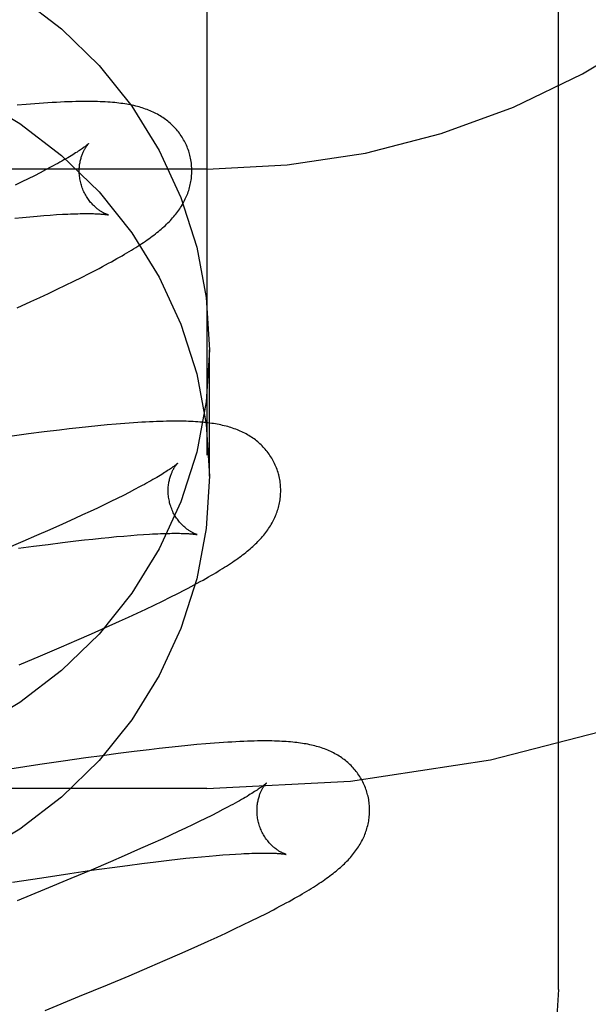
# Model space of a CAD drawing. Header units: inches. Extents: x 0 to 200, y 0 to 129.
# Tile 45 of 118: x 99.221 to 99.322, y 48.195 to 48.37. Entities that reach past the tile are written whole.
import ezdxf

# ---------------------------------------------------------------- set-up
doc = ezdxf.new("R2010")
doc.units = ezdxf.units.IN
doc.header["$LTSCALE"] = 11
doc.header["$MEASUREMENT"] = 0
doc.linetypes.add('HIDDEN', pattern=[0.2, 0.1, -0.1])
doc.layers.add('DEFAULT_2', color=8, linetype='HIDDEN')

msp = doc.modelspace()

# ---------------------------------------------------------------- linework, layer by layer
at = {"layer": 'DEFAULT_2', "color": 8, "linetype": 'HIDDEN'}
for p, q in [((99.25379, 51.59296), (99.25379, 46.09246)), ((99.31629, 48.19807), (99.31629, 48.94112)), ((99.22171, 48.35525), (99.22013, 48.35511)), ((99.22326, 48.35537), (99.22171, 48.35525)), ((99.25379, 48.34379), (98.75379, 48.34379)), ((99.22318, 48.34261), (99.2221, 48.34207)), ((99.2242, 48.34313), (99.22318, 48.34261)), ((99.22516, 48.34363), (99.2242, 48.34313)), ((99.22607, 48.34411), (99.22516, 48.34363)), ((99.22097, 48.34152), (99.21979, 48.34094)), ((99.2221, 48.34207), (99.22097, 48.34152)), ((99.22238, 48.33532), (99.22365, 48.33543)), ((99.22365, 48.33543), (99.22486, 48.33553)), ((99.22486, 48.33553), (99.22601, 48.33562)), ((99.22601, 48.33562), (99.22711, 48.33569)), ((99.21968, 48.33506), (99.22105, 48.3352)), ((99.22105, 48.3352), (99.22238, 48.33532)), ((99.23156, 48.32454), (99.23288, 48.32521)), ((99.23288, 48.32521), (99.23412, 48.32585)), ((99.22721, 48.32243), (99.2287, 48.32314)), ((99.2287, 48.32314), (99.23016, 48.32385)), ((99.23016, 48.32385), (99.23156, 48.32454)), ((99.22414, 48.32099), (99.22569, 48.32171)), ((99.22569, 48.32171), (99.22721, 48.32243)), ((99.2201, 48.31916), (99.22255, 48.32027)), ((99.22255, 48.32027), (99.22414, 48.32099)), ((99.25429, 48.28921), (99.25429, 48.3117)), ((99.22491, 48.2971), (99.22212, 48.29674)), ((99.22762, 48.29743), (99.22491, 48.2971)), ((99.22938, 48.29763), (99.22762, 48.29743)), ((99.23111, 48.29783), (99.22938, 48.29763)), ((99.23279, 48.29801), (99.23111, 48.29783)), ((99.23445, 48.29817), (99.23279, 48.29801)), ((99.23608, 48.29833), (99.23445, 48.29817)), ((99.23769, 48.29847), (99.23608, 48.29833)), ((99.23927, 48.2986), (99.23769, 48.29847)), ((99.22212, 48.29674), (99.21925, 48.29636)), ((99.24097, 48.28685), (99.24001, 48.28635)), ((99.24187, 48.28732), (99.24097, 48.28685)), ((99.23678, 48.28474), (99.2356, 48.28416)), ((99.23791, 48.28529), (99.23678, 48.28474)), ((99.23899, 48.28583), (99.23791, 48.28529)), ((99.24001, 48.28635), (99.23899, 48.28583)), ((99.23308, 48.28297), (99.23175, 48.28235)), ((99.23437, 48.28357), (99.23308, 48.28297)), ((99.2356, 48.28416), (99.23437, 48.28357)), ((99.23036, 48.28171), (99.2282, 48.28073)), ((99.23175, 48.28235), (99.23036, 48.28171)), ((99.22593, 48.27972), (99.22357, 48.27869)), ((99.2282, 48.28073), (99.22593, 48.27972)), ((99.22357, 48.27869), (99.22111, 48.27762)), ((99.22815, 48.27744), (99.23055, 48.27773)), ((99.23055, 48.27773), (99.2321, 48.27791)), ((99.2321, 48.27791), (99.23359, 48.27807)), ((99.23359, 48.27807), (99.23503, 48.27823)), ((99.23503, 48.27823), (99.23643, 48.27837)), ((99.23643, 48.27837), (99.23777, 48.2785)), ((99.23777, 48.2785), (99.23906, 48.27861)), ((99.23906, 48.27861), (99.24029, 48.27871)), ((99.24029, 48.27871), (99.24146, 48.2788)), ((99.24146, 48.2788), (99.24258, 48.27888)), ((99.22111, 48.27762), (99.21769, 48.27616)), ((99.22035, 48.27642), (99.22304, 48.27679)), ((99.22304, 48.27679), (99.22565, 48.27713)), ((99.22565, 48.27713), (99.22815, 48.27744)), ((99.24864, 48.2684), (99.24988, 48.26904)), ((99.24592, 48.26705), (99.24732, 48.26774)), ((99.24732, 48.26774), (99.24864, 48.2684)), ((99.24145, 48.26491), (99.24297, 48.26562)), ((99.24297, 48.26562), (99.24446, 48.26634)), ((99.24446, 48.26634), (99.24592, 48.26705)), ((99.2383, 48.26346), (99.23989, 48.26419)), ((99.23989, 48.26419), (99.24145, 48.26491)), ((99.2333, 48.26122), (99.23584, 48.26235)), ((99.23584, 48.26235), (99.2383, 48.26346)), ((99.23069, 48.26008), (99.2333, 48.26122)), ((99.22429, 48.25734), (99.22799, 48.25892)), ((99.22799, 48.25892), (99.23069, 48.26008)), ((99.22046, 48.25574), (99.22429, 48.25734)), ((99.24708, 48.24106), (99.24536, 48.24086)), ((99.24877, 48.24123), (99.24708, 48.24106)), ((99.25041, 48.2414), (99.24877, 48.24123)), ((99.25202, 48.24155), (99.25041, 48.2414)), ((99.25361, 48.24169), (99.25202, 48.24155)), ((99.23523, 48.23959), (99.23229, 48.23919)), ((99.23809, 48.23997), (99.23523, 48.23959)), ((99.24088, 48.24033), (99.23809, 48.23997)), ((99.24359, 48.24066), (99.24088, 48.24033)), ((99.24536, 48.24086), (99.24359, 48.24066)), ((99.22413, 48.238), (99.2188, 48.23719)), ((99.22827, 48.23861), (99.22413, 48.238)), ((99.23229, 48.23919), (99.22827, 48.23861)), ((99.25379, 48.23379), (98.75379, 48.23379)), ((99.25758, 48.23049), (99.25667, 48.23001)), ((99.25467, 48.22898), (99.25359, 48.22844)), ((99.2557, 48.2295), (99.25467, 48.22898)), ((99.25667, 48.23001), (99.2557, 48.2295)), ((99.25126, 48.22731), (99.25001, 48.22671)), ((99.25245, 48.22788), (99.25126, 48.22731)), ((99.25359, 48.22844), (99.25245, 48.22788)), ((99.24737, 48.22548), (99.24598, 48.22484)), ((99.24872, 48.22611), (99.24737, 48.22548)), ((99.25001, 48.22671), (99.24872, 48.22611)), ((99.2438, 48.22386), (99.24152, 48.22285)), ((99.24598, 48.22484), (99.2438, 48.22386)), ((99.23915, 48.2218), (99.23667, 48.22073)), ((99.24152, 48.22285), (99.23915, 48.2218)), ((99.25288, 48.22164), (99.2542, 48.22176)), ((99.2542, 48.22176), (99.25546, 48.22187)), ((99.25546, 48.22187), (99.25666, 48.22197)), ((99.25666, 48.22197), (99.25781, 48.22205)), ((99.25781, 48.22205), (99.2589, 48.22212)), ((99.23667, 48.22073), (99.23324, 48.21927)), ((99.23702, 48.21975), (99.23969, 48.22011)), ((99.23969, 48.22011), (99.24226, 48.22044)), ((99.24226, 48.22044), (99.24473, 48.22075)), ((99.24473, 48.22075), (99.2471, 48.22103)), ((99.2471, 48.22103), (99.24862, 48.2212)), ((99.24862, 48.2212), (99.25009, 48.22136)), ((99.25009, 48.22136), (99.25151, 48.22151)), ((99.25151, 48.22151), (99.25288, 48.22164)), ((99.22449, 48.21792), (99.22948, 48.21867)), ((99.22948, 48.21867), (99.23333, 48.21923)), ((99.23324, 48.21927), (99.22966, 48.21776)), ((99.23333, 48.21923), (99.23702, 48.21975)), ((99.2193, 48.21712), (99.22449, 48.21792)), ((99.22966, 48.21776), (99.22499, 48.21582)), ((99.22499, 48.21582), (99.22012, 48.21383)), ((99.26307, 48.21093), (99.26439, 48.21159)), ((99.26439, 48.21159), (99.26564, 48.21223)), ((99.25872, 48.20881), (99.26022, 48.20953)), ((99.26022, 48.20953), (99.26168, 48.21024)), ((99.26168, 48.21024), (99.26307, 48.21093)), ((99.25562, 48.20737), (99.25718, 48.20809)), ((99.25718, 48.20809), (99.25872, 48.20881)), ((99.25157, 48.20553), (99.25403, 48.20664)), ((99.25403, 48.20664), (99.25562, 48.20737)), ((99.24641, 48.20326), (99.24903, 48.2044)), ((99.24903, 48.2044), (99.25157, 48.20553)), ((99.24371, 48.20209), (99.24641, 48.20326)), ((99.24, 48.20051), (99.24371, 48.20209)), ((99.23617, 48.19891), (99.24, 48.20051)), ((99.23122, 48.19686), (99.23617, 48.19891)), ((99.22507, 48.19436), (99.23122, 48.19686))]:
    msp.add_line(p, q, dxfattribs=at)
for points in [[(99.2206, 48.37438), (99.22801, 48.3687), (99.23467, 48.3622), (99.24047, 48.35496), (99.24535, 48.34709), (99.24921, 48.33871), (99.25202, 48.32993), (99.2537, 48.32095), (99.25429, 48.3117)], [(99.21253, 48.35664), (99.2206, 48.35188), (99.22801, 48.34621), (99.23467, 48.33971), (99.24047, 48.33247), (99.24535, 48.3246), (99.24921, 48.31621), (99.25202, 48.30744), (99.2537, 48.29846), (99.25429, 48.28921)], [(99.25074, 48.34647), (99.25067, 48.3467), (99.25059, 48.34696), (99.2505, 48.34723), (99.2504, 48.34749), (99.2503, 48.34775), (99.25019, 48.34801), (99.25007, 48.34826), (99.24995, 48.34851), (99.24982, 48.34875), (99.24968, 48.349), (99.24954, 48.34924), (99.2494, 48.34947), (99.24925, 48.3497), (99.24909, 48.34993), (99.24893, 48.35015), (99.24876, 48.35037), (99.24859, 48.35058), (99.24842, 48.35079), (99.24824, 48.35099), (99.24805, 48.35119), (99.24786, 48.35139), (99.24767, 48.35158), (99.24748, 48.35176), (99.24728, 48.35194), (99.24707, 48.35211), (99.24686, 48.35228), (99.24665, 48.35245), (99.24644, 48.35261), (99.24622, 48.35277), (99.24599, 48.35293), (99.24576, 48.35308), (99.24552, 48.35322), (99.24528, 48.35337), (99.24503, 48.35351), (99.24478, 48.35364), (99.24452, 48.35377), (99.24426, 48.3539), (99.244, 48.35402), (99.24374, 48.35413), (99.24347, 48.35424), (99.2432, 48.35435), (99.24292, 48.35445), (99.24264, 48.35455), (99.24235, 48.35464), (99.24206, 48.35473), (99.24177, 48.35481), (99.24147, 48.3549), (99.24117, 48.35497), (99.24086, 48.35505), (99.24055, 48.35511), (99.24023, 48.35518), (99.23991, 48.35524), (99.23958, 48.3553), (99.23924, 48.35536), (99.2389, 48.35541), (99.23855, 48.35545), (99.23819, 48.3555), (99.23782, 48.35554), (99.23744, 48.35558), (99.23705, 48.35562), (99.23664, 48.35565), (99.23622, 48.35568), (99.23578, 48.35571), (99.23533, 48.35573), (99.23486, 48.35575), (99.23438, 48.35577), (99.23389, 48.35578), (99.23338, 48.35579), (99.23285, 48.35579), (99.2323, 48.35579), (99.23173, 48.35579), (99.23114, 48.35578), (99.23053, 48.35577), (99.22989, 48.35575), (99.22922, 48.35573), (99.22853, 48.3557), (99.22781, 48.35567), (99.22708, 48.35563), (99.22633, 48.35559), (99.22557, 48.35554), (99.2248, 48.35549), (99.22326, 48.35537)], [(99.23281, 48.34831), (99.2328, 48.3483), (99.23279, 48.34829), (99.23277, 48.34827), (99.23273, 48.34824), (99.23269, 48.34821), (99.23265, 48.34816), (99.23259, 48.34811), (99.23252, 48.34806), (99.23244, 48.34799), (99.23235, 48.34792), (99.23225, 48.34785), (99.23213, 48.34776), (99.23201, 48.34767), (99.23187, 48.34757), (99.23172, 48.34746), (99.23155, 48.34734), (99.23137, 48.34722), (99.23118, 48.34709), (99.23097, 48.34695), (99.23075, 48.34681), (99.23051, 48.34666), (99.23026, 48.3465), (99.22999, 48.34633), (99.22971, 48.34616), (99.22941, 48.34598), (99.2291, 48.3458), (99.22877, 48.34561), (99.22843, 48.34541), (99.22808, 48.34521), (99.22771, 48.345), (99.22732, 48.34479), (99.22692, 48.34457), (99.2265, 48.34434), (99.22607, 48.34411)], [(99.23147, 48.34111), (99.23141, 48.34132), (99.23135, 48.34157), (99.2313, 48.34181), (99.23126, 48.34205), (99.23123, 48.34229), (99.2312, 48.34253), (99.23118, 48.34277), (99.23116, 48.34301), (99.23115, 48.34324), (99.23115, 48.34347), (99.23115, 48.3437), (99.23116, 48.34392), (99.23118, 48.34414), (99.2312, 48.34436), (99.23122, 48.34457), (99.23125, 48.34477), (99.23129, 48.34497), (99.23133, 48.34516), (99.23137, 48.34535), (99.23141, 48.34553), (99.23146, 48.3457), (99.23151, 48.34587), (99.23156, 48.34603), (99.23161, 48.34619), (99.23167, 48.34634), (99.23172, 48.34648), (99.23178, 48.34662), (99.23184, 48.34676), (99.23189, 48.34688), (99.23195, 48.347), (99.23201, 48.34712), (99.23207, 48.34723), (99.23213, 48.34734), (99.23218, 48.34744), (99.23224, 48.34753), (99.23229, 48.34762), (99.23235, 48.34771), (99.2324, 48.34779), (99.23245, 48.34786), (99.2325, 48.34793), (99.23255, 48.34799), (99.23259, 48.34805), (99.23263, 48.3481), (99.23267, 48.34815), (99.2327, 48.34819), (99.23273, 48.34822), (99.23276, 48.34825), (99.23278, 48.34828), (99.2328, 48.34829), (99.23281, 48.34831), (99.23281, 48.34831)], [(99.24572, 48.33313), (99.24596, 48.33335), (99.24621, 48.33356), (99.24644, 48.33378), (99.24667, 48.334), (99.2469, 48.33422), (99.24712, 48.33444), (99.24733, 48.33466), (99.24754, 48.33489), (99.24774, 48.33511), (99.24794, 48.33534), (99.24813, 48.33557), (99.24832, 48.3358), (99.2485, 48.33603), (99.24867, 48.33627), (99.24884, 48.3365), (99.24901, 48.33674), (99.24916, 48.33698), (99.24932, 48.33722), (99.24946, 48.33747), (99.2496, 48.33772), (99.24974, 48.33797), (99.24987, 48.33822), (99.24999, 48.33847), (99.2501, 48.33872), (99.25021, 48.33897), (99.25032, 48.33922), (99.25041, 48.33947), (99.2505, 48.33972), (99.25059, 48.33998), (99.25067, 48.34024), (99.25074, 48.3405), (99.25081, 48.34076), (99.25087, 48.34102), (99.25093, 48.34129), (99.25098, 48.34156), (99.25102, 48.34183), (99.25106, 48.3421), (99.25109, 48.34237), (99.25111, 48.34265), (99.25113, 48.34292), (99.25114, 48.3432), (99.25114, 48.34347), (99.25114, 48.34375), (99.25113, 48.34403), (99.25111, 48.34431), (99.25109, 48.34459), (99.25106, 48.34486), (99.25102, 48.34514), (99.25098, 48.34542), (99.25092, 48.34569), (99.25086, 48.34597), (99.2508, 48.34624), (99.25074, 48.34647)], [(99.23631, 48.33565), (99.23632, 48.33565), (99.23633, 48.33564), (99.23633, 48.33564), (99.23631, 48.33565), (99.23629, 48.33566), (99.23626, 48.33566), (99.23622, 48.33568), (99.23618, 48.33569), (99.23613, 48.33571), (99.23607, 48.33573), (99.23601, 48.33575), (99.23594, 48.33578), (99.23587, 48.33581), (99.23579, 48.33584), (99.23571, 48.33588), (99.23562, 48.33592), (99.23553, 48.33597), (99.23544, 48.33601), (99.23534, 48.33607), (99.23524, 48.33612), (99.23514, 48.33618), (99.23503, 48.33625), (99.23492, 48.33632), (99.23481, 48.33639), (99.23469, 48.33647), (99.23457, 48.33656), (99.23445, 48.33665), (99.23433, 48.33674), (99.23421, 48.33684), (99.23408, 48.33695), (99.23395, 48.33706), (99.23383, 48.33718), (99.2337, 48.33731), (99.23356, 48.33744), (99.23343, 48.33758), (99.2333, 48.33772), (99.23317, 48.33787), (99.23304, 48.33803), (99.23291, 48.3382), (99.23278, 48.33837), (99.23266, 48.33855), (99.23253, 48.33874), (99.23241, 48.33893), (99.23229, 48.33913), (99.23218, 48.33934), (99.23207, 48.33955), (99.23197, 48.33976), (99.23187, 48.33998), (99.23177, 48.34021), (99.23169, 48.34044), (99.2316, 48.34067), (99.23153, 48.34091), (99.23147, 48.34111)], [(99.22711, 48.33569), (99.22815, 48.33575), (99.22865, 48.33578), (99.22913, 48.3358), (99.22959, 48.33582), (99.23004, 48.33583), (99.23047, 48.33585), (99.23089, 48.33586), (99.23129, 48.33587), (99.23168, 48.33588), (99.23205, 48.33588), (99.2324, 48.33588), (99.23274, 48.33588), (99.23306, 48.33588), (99.23336, 48.33587), (99.23365, 48.33587), (99.23391, 48.33586), (99.23416, 48.33585), (99.23439, 48.33584), (99.23461, 48.33583), (99.2348, 48.33582), (99.23499, 48.3358), (99.23516, 48.33579), (99.23531, 48.33578), (99.23546, 48.33577), (99.23559, 48.33575), (99.23571, 48.33574), (99.23582, 48.33573), (99.23591, 48.33571), (99.236, 48.3357), (99.23607, 48.33569), (99.23614, 48.33568), (99.23619, 48.33567), (99.23624, 48.33566), (99.23628, 48.33565), (99.2363, 48.33565), (99.23631, 48.33565)], [(99.23412, 48.32585), (99.2347, 48.32615), (99.23527, 48.32646), (99.23583, 48.32675), (99.23636, 48.32704), (99.23687, 48.32732), (99.23737, 48.3276), (99.23785, 48.32787), (99.23832, 48.32813), (99.23877, 48.32839), (99.2392, 48.32864), (99.23962, 48.32889), (99.24003, 48.32914), (99.24043, 48.32938), (99.24081, 48.32962), (99.24119, 48.32985), (99.24155, 48.33008), (99.2419, 48.33031), (99.24224, 48.33054), (99.24257, 48.33076), (99.2429, 48.33098), (99.24321, 48.3312), (99.24352, 48.33142), (99.24382, 48.33163), (99.24411, 48.33185), (99.24439, 48.33206), (99.24467, 48.33228), (99.24494, 48.33249), (99.24521, 48.3327), (99.24546, 48.33292), (99.24572, 48.33313)], [(99.25429, 48.3117), (99.2537, 48.30246), (99.25202, 48.29348), (99.24921, 48.2847), (99.24535, 48.27631), (99.24047, 48.26845), (99.23467, 48.2612), (99.22801, 48.25471), (99.2206, 48.24903), (99.21253, 48.24428)], [(99.26653, 48.28968), (99.26646, 48.28991), (99.26638, 48.29017), (99.26629, 48.29044), (99.26619, 48.2907), (99.26608, 48.29096), (99.26597, 48.29122), (99.26586, 48.29147), (99.26573, 48.29172), (99.26561, 48.29197), (99.26547, 48.29221), (99.26533, 48.29245), (99.26518, 48.29269), (99.26503, 48.29292), (99.26488, 48.29315), (99.26471, 48.29337), (99.26455, 48.29359), (99.26437, 48.2938), (99.2642, 48.29401), (99.26402, 48.29421), (99.26383, 48.29441), (99.26364, 48.29461), (99.26345, 48.2948), (99.26325, 48.29498), (99.26305, 48.29516), (99.26285, 48.29534), (99.26264, 48.29551), (99.26243, 48.29567), (99.26221, 48.29584), (99.26199, 48.29599), (99.26176, 48.29615), (99.26152, 48.2963), (99.26129, 48.29645), (99.26104, 48.29659), (99.26079, 48.29673), (99.26054, 48.29686), (99.26029, 48.29699), (99.26003, 48.29712), (99.25976, 48.29724), (99.2595, 48.29735), (99.25923, 48.29746), (99.25895, 48.29757), (99.25867, 48.29767), (99.25839, 48.29777), (99.2581, 48.29786), (99.25781, 48.29795), (99.25752, 48.29804), (99.25722, 48.29812), (99.25692, 48.29819), (99.25661, 48.29826), (99.2563, 48.29833), (99.25599, 48.2984), (99.25567, 48.29846), (99.25535, 48.29851), (99.25502, 48.29857), (99.25469, 48.29862), (99.25435, 48.29866), (99.25401, 48.29871), (99.25366, 48.29875), (99.2533, 48.29878), (99.25294, 48.29882), (99.25257, 48.29885), (99.25219, 48.29888), (99.2518, 48.2989), (99.2514, 48.29892), (99.25099, 48.29894), (99.25056, 48.29896), (99.25013, 48.29898), (99.24967, 48.29899), (99.24921, 48.29899), (99.24873, 48.299), (99.24823, 48.299), (99.24772, 48.299), (99.24719, 48.29899), (99.24664, 48.29898), (99.24608, 48.29897), (99.24549, 48.29895), (99.24488, 48.29893), (99.24426, 48.2989), (99.24361, 48.29887), (99.24294, 48.29884), (99.24224, 48.2988), (99.24153, 48.29876), (99.24079, 48.29871), (99.23927, 48.2986)], [(99.2486, 48.29152), (99.24859, 48.29151), (99.24858, 48.2915), (99.24856, 48.29148), (99.24853, 48.29145), (99.24849, 48.29141), (99.24844, 48.29137), (99.24838, 48.29132), (99.24831, 48.29127), (99.24823, 48.29121), (99.24814, 48.29113), (99.24804, 48.29106), (99.24793, 48.29097), (99.2478, 48.29088), (99.24766, 48.29078), (99.24751, 48.29067), (99.24735, 48.29056), (99.24717, 48.29043), (99.24697, 48.2903), (99.24677, 48.29017), (99.24654, 48.29002), (99.24631, 48.28987), (99.24606, 48.28971), (99.24579, 48.28955), (99.24551, 48.28938), (99.24521, 48.2892), (99.2449, 48.28901), (99.24457, 48.28882), (99.24423, 48.28863), (99.24388, 48.28842), (99.24351, 48.28822), (99.24312, 48.288), (99.24272, 48.28778), (99.24231, 48.28756), (99.24187, 48.28732)], [(99.24726, 48.28432), (99.2472, 48.28453), (99.24715, 48.28477), (99.2471, 48.28502), (99.24705, 48.28526), (99.24702, 48.2855), (99.24699, 48.28574), (99.24697, 48.28598), (99.24695, 48.28622), (99.24694, 48.28645), (99.24694, 48.28668), (99.24694, 48.28691), (99.24695, 48.28713), (99.24697, 48.28735), (99.24699, 48.28757), (99.24702, 48.28777), (99.24704, 48.28798), (99.24708, 48.28818), (99.24712, 48.28837), (99.24716, 48.28855), (99.2472, 48.28873), (99.24725, 48.28891), (99.2473, 48.28908), (99.24735, 48.28924), (99.2474, 48.2894), (99.24746, 48.28955), (99.24751, 48.28969), (99.24757, 48.28983), (99.24763, 48.28996), (99.24768, 48.29009), (99.24774, 48.29021), (99.2478, 48.29033), (99.24786, 48.29044), (99.24792, 48.29055), (99.24797, 48.29065), (99.24803, 48.29074), (99.24808, 48.29083), (99.24814, 48.29092), (99.24819, 48.29099), (99.24824, 48.29107), (99.24829, 48.29114), (99.24834, 48.2912), (99.24838, 48.29126), (99.24842, 48.29131), (99.24846, 48.29136), (99.24849, 48.2914), (99.24852, 48.29143), (99.24855, 48.29146), (99.24857, 48.29149), (99.24859, 48.2915), (99.2486, 48.29151), (99.2486, 48.29152)], [(99.25429, 48.28921), (99.2537, 48.27997), (99.25202, 48.27099), (99.24921, 48.26221), (99.24535, 48.25382), (99.24047, 48.24595), (99.23467, 48.23871), (99.22801, 48.23221), (99.2206, 48.22654), (99.21253, 48.22179)], [(99.2615, 48.27633), (99.26174, 48.27655), (99.26199, 48.27676), (99.26222, 48.27698), (99.26245, 48.2772), (99.26268, 48.27742), (99.2629, 48.27764), (99.26311, 48.27786), (99.26332, 48.27809), (99.26353, 48.27831), (99.26372, 48.27854), (99.26392, 48.27877), (99.2641, 48.279), (99.26428, 48.27923), (99.26446, 48.27947), (99.26463, 48.2797), (99.26479, 48.27994), (99.26495, 48.28018), (99.2651, 48.28043), (99.26525, 48.28067), (99.26539, 48.28092), (99.26553, 48.28117), (99.26566, 48.28142), (99.26578, 48.28167), (99.26589, 48.28192), (99.266, 48.28217), (99.2661, 48.28242), (99.2662, 48.28267), (99.26629, 48.28293), (99.26638, 48.28318), (99.26646, 48.28344), (99.26653, 48.2837), (99.2666, 48.28396), (99.26666, 48.28423), (99.26672, 48.28449), (99.26677, 48.28476), (99.26681, 48.28503), (99.26685, 48.2853), (99.26688, 48.28558), (99.2669, 48.28585), (99.26692, 48.28613), (99.26693, 48.2864), (99.26693, 48.28668), (99.26693, 48.28696), (99.26692, 48.28724), (99.2669, 48.28752), (99.26688, 48.28779), (99.26685, 48.28807), (99.26681, 48.28835), (99.26677, 48.28863), (99.26671, 48.2889), (99.26666, 48.28917), (99.26659, 48.28945), (99.26653, 48.28968)], [(99.2521, 48.27886), (99.25211, 48.27885), (99.25212, 48.27885), (99.25212, 48.27885), (99.2521, 48.27886), (99.25208, 48.27886), (99.25205, 48.27887), (99.25201, 48.27888), (99.25197, 48.2789), (99.25192, 48.27892), (99.25186, 48.27894), (99.2518, 48.27896), (99.25174, 48.27899), (99.25166, 48.27902), (99.25159, 48.27905), (99.25151, 48.27909), (99.25142, 48.27913), (99.25133, 48.27917), (99.25124, 48.27922), (99.25114, 48.27927), (99.25104, 48.27933), (99.25093, 48.27939), (99.25083, 48.27945), (99.25072, 48.27952), (99.2506, 48.2796), (99.25049, 48.27968), (99.25037, 48.27976), (99.25025, 48.27985), (99.25013, 48.27995), (99.25, 48.28005), (99.24988, 48.28015), (99.24975, 48.28027), (99.24962, 48.28039), (99.24949, 48.28051), (99.24936, 48.28064), (99.24923, 48.28078), (99.2491, 48.28093), (99.24896, 48.28108), (99.24883, 48.28124), (99.2487, 48.2814), (99.24858, 48.28158), (99.24845, 48.28176), (99.24833, 48.28194), (99.2482, 48.28214), (99.24809, 48.28234), (99.24797, 48.28254), (99.24786, 48.28275), (99.24776, 48.28297), (99.24766, 48.28319), (99.24757, 48.28342), (99.24748, 48.28365), (99.24739, 48.28388), (99.24732, 48.28412), (99.24726, 48.28432)], [(99.24258, 48.27888), (99.24364, 48.27894), (99.24414, 48.27897), (99.24463, 48.27899), (99.24511, 48.27902), (99.24557, 48.27903), (99.24601, 48.27905), (99.24644, 48.27906), (99.24685, 48.27907), (99.24724, 48.27908), (99.24762, 48.27909), (99.24799, 48.27909), (99.24833, 48.27909), (99.24867, 48.27909), (99.24898, 48.27909), (99.24928, 48.27908), (99.24956, 48.27907), (99.24983, 48.27906), (99.25008, 48.27905), (99.25031, 48.27904), (99.25053, 48.27903), (99.25074, 48.27902), (99.25092, 48.279), (99.25109, 48.27899), (99.25125, 48.27897), (99.25139, 48.27896), (99.25152, 48.27894), (99.25164, 48.27893), (99.25174, 48.27892), (99.25183, 48.2789), (99.2519, 48.27889), (99.25197, 48.27888), (99.25202, 48.27887), (99.25206, 48.27886), (99.25209, 48.27886), (99.2521, 48.27886)], [(99.24988, 48.26904), (99.25047, 48.26935), (99.25104, 48.26965), (99.25159, 48.26995), (99.25212, 48.27023), (99.25264, 48.27052), (99.25314, 48.27079), (99.25362, 48.27106), (99.25408, 48.27133), (99.25454, 48.27159), (99.25497, 48.27184), (99.25539, 48.27209), (99.2558, 48.27234), (99.2562, 48.27258), (99.25658, 48.27281), (99.25696, 48.27305), (99.25732, 48.27328), (99.25767, 48.27351), (99.25801, 48.27373), (99.25835, 48.27396), (99.25867, 48.27418), (99.25899, 48.2744), (99.25929, 48.27461), (99.25959, 48.27483), (99.25989, 48.27505), (99.26017, 48.27526), (99.26045, 48.27547), (99.26072, 48.27569), (99.26098, 48.2759), (99.26124, 48.27612), (99.2615, 48.27633)], [(99.28232, 48.23289), (99.28225, 48.23312), (99.28217, 48.23338), (99.28208, 48.23365), (99.28198, 48.23391), (99.28188, 48.23417), (99.28176, 48.23443), (99.28165, 48.23468), (99.28152, 48.23493), (99.2814, 48.23518), (99.28126, 48.23543), (99.28112, 48.23566), (99.28097, 48.2359), (99.28082, 48.23613), (99.28066, 48.23636), (99.2805, 48.23658), (99.28033, 48.2368), (99.28016, 48.23701), (99.27999, 48.23722), (99.2798, 48.23743), (99.27962, 48.23763), (99.27943, 48.23782), (99.27924, 48.23801), (99.27904, 48.2382), (99.27884, 48.23838), (99.27863, 48.23855), (99.27842, 48.23872), (99.27821, 48.23889), (99.27799, 48.23905), (99.27777, 48.23921), (99.27754, 48.23936), (99.27731, 48.23951), (99.27707, 48.23966), (99.27682, 48.23981), (99.27657, 48.23994), (99.27632, 48.24008), (99.27607, 48.24021), (99.27581, 48.24033), (99.27554, 48.24045), (99.27528, 48.24057), (99.275, 48.24068), (99.27473, 48.24078), (99.27445, 48.24089), (99.27417, 48.24098), (99.27388, 48.24108), (99.27359, 48.24116), (99.27329, 48.24125), (99.273, 48.24133), (99.27269, 48.2414), (99.27239, 48.24148), (99.27208, 48.24154), (99.27176, 48.24161), (99.27144, 48.24167), (99.27112, 48.24172), (99.27079, 48.24178), (99.27046, 48.24183), (99.27012, 48.24187), (99.26977, 48.24192), (99.26942, 48.24196), (99.26906, 48.242), (99.2687, 48.24203), (99.26832, 48.24206), (99.26793, 48.24209), (99.26754, 48.24211), (99.26713, 48.24214), (99.26671, 48.24216), (99.26627, 48.24217), (99.26583, 48.24219), (99.26537, 48.2422), (99.26489, 48.2422), (99.2644, 48.24221), (99.26388, 48.24221), (99.26336, 48.2422), (99.26281, 48.2422), (99.26223, 48.24219), (99.26164, 48.24217), (99.26102, 48.24215), (99.26037, 48.24213), (99.25969, 48.2421), (99.25899, 48.24206), (99.25826, 48.24202), (99.25752, 48.24198), (99.25675, 48.24193), (99.25598, 48.24188), (99.25519, 48.24182), (99.25361, 48.24169)], [(99.26439, 48.23473), (99.26438, 48.23472), (99.26437, 48.2347), (99.26434, 48.23468), (99.26431, 48.23465), (99.26427, 48.23462), (99.26422, 48.23458), (99.26416, 48.23453), (99.26409, 48.23447), (99.26401, 48.2344), (99.26392, 48.23433), (99.26382, 48.23425), (99.2637, 48.23417), (99.26357, 48.23407), (99.26343, 48.23397), (99.26328, 48.23386), (99.26311, 48.23375), (99.26293, 48.23362), (99.26273, 48.23349), (99.26252, 48.23335), (99.2623, 48.23321), (99.26206, 48.23305), (99.2618, 48.23289), (99.26153, 48.23273), (99.26125, 48.23255), (99.26095, 48.23237), (99.26063, 48.23219), (99.26031, 48.232), (99.25996, 48.2318), (99.2596, 48.23159), (99.25923, 48.23138), (99.25884, 48.23117), (99.25843, 48.23095), (99.25801, 48.23072), (99.25758, 48.23049)], [(99.26305, 48.22753), (99.26299, 48.22774), (99.26294, 48.22798), (99.26289, 48.22823), (99.26284, 48.22847), (99.26281, 48.22871), (99.26278, 48.22895), (99.26276, 48.22919), (99.26274, 48.22943), (99.26273, 48.22966), (99.26273, 48.22989), (99.26274, 48.23012), (99.26275, 48.23035), (99.26276, 48.23057), (99.26278, 48.23078), (99.26281, 48.23099), (99.26284, 48.23119), (99.26287, 48.23139), (99.26291, 48.23158), (99.26295, 48.23177), (99.26299, 48.23195), (99.26304, 48.23213), (99.26309, 48.23229), (99.26314, 48.23246), (99.26319, 48.23261), (99.26325, 48.23276), (99.26331, 48.23291), (99.26336, 48.23305), (99.26342, 48.23318), (99.26348, 48.23331), (99.26354, 48.23343), (99.26359, 48.23355), (99.26365, 48.23366), (99.26371, 48.23376), (99.26377, 48.23386), (99.26382, 48.23396), (99.26388, 48.23405), (99.26393, 48.23413), (99.26399, 48.23421), (99.26404, 48.23428), (99.26409, 48.23435), (99.26413, 48.23441), (99.26418, 48.23447), (99.26422, 48.23452), (99.26425, 48.23457), (99.26429, 48.23461), (99.26432, 48.23464), (99.26434, 48.23467), (99.26436, 48.2347), (99.26438, 48.23471), (99.26439, 48.23472), (99.26439, 48.23473)], [(99.27728, 48.21953), (99.27753, 48.21975), (99.27777, 48.21996), (99.278, 48.22018), (99.27824, 48.2204), (99.27846, 48.22062), (99.27868, 48.22084), (99.2789, 48.22106), (99.27911, 48.22129), (99.27931, 48.22151), (99.27951, 48.22174), (99.2797, 48.22197), (99.27989, 48.2222), (99.28007, 48.22244), (99.28024, 48.22267), (99.28041, 48.22291), (99.28058, 48.22314), (99.28074, 48.22339), (99.28089, 48.22363), (99.28104, 48.22387), (99.28118, 48.22412), (99.28131, 48.22437), (99.28144, 48.22462), (99.28157, 48.22487), (99.28168, 48.22512), (99.28179, 48.22537), (99.28189, 48.22562), (99.28199, 48.22588), (99.28208, 48.22613), (99.28217, 48.22639), (99.28225, 48.22665), (99.28232, 48.22691), (99.28239, 48.22717), (99.28245, 48.22743), (99.28251, 48.2277), (99.28256, 48.22797), (99.2826, 48.22824), (99.28264, 48.22851), (99.28267, 48.22878), (99.28269, 48.22906), (99.28271, 48.22933), (99.28272, 48.22961), (99.28272, 48.22989), (99.28272, 48.23017), (99.28271, 48.23044), (99.28269, 48.23072), (99.28267, 48.231), (99.28264, 48.23128), (99.2826, 48.23156), (99.28256, 48.23183), (99.28251, 48.23211), (99.28245, 48.23238), (99.28238, 48.23266), (99.28232, 48.23289)], [(99.26789, 48.22207), (99.2679, 48.22206), (99.26791, 48.22206), (99.26792, 48.22206), (99.26791, 48.22206), (99.26789, 48.22207), (99.26787, 48.22207), (99.26784, 48.22208), (99.26781, 48.22209), (99.26776, 48.22211), (99.26771, 48.22212), (99.26766, 48.22214), (99.26759, 48.22217), (99.26753, 48.22219), (99.26746, 48.22222), (99.26738, 48.22226), (99.2673, 48.2223), (99.26721, 48.22234), (99.26712, 48.22238), (99.26703, 48.22243), (99.26693, 48.22248), (99.26683, 48.22254), (99.26673, 48.2226), (99.26662, 48.22266), (99.26651, 48.22273), (99.2664, 48.22281), (99.26628, 48.22289), (99.26616, 48.22297), (99.26604, 48.22306), (99.26592, 48.22315), (99.26579, 48.22326), (99.26567, 48.22336), (99.26554, 48.22347), (99.26541, 48.22359), (99.26528, 48.22372), (99.26515, 48.22385), (99.26502, 48.22399), (99.26489, 48.22413), (99.26476, 48.22429), (99.26463, 48.22445), (99.2645, 48.22461), (99.26437, 48.22479), (99.26424, 48.22497), (99.26412, 48.22515), (99.264, 48.22535), (99.26388, 48.22554), (99.26376, 48.22575), (99.26365, 48.22596), (99.26355, 48.22618), (99.26345, 48.2264), (99.26336, 48.22662), (99.26327, 48.22685), (99.26319, 48.22709), (99.26311, 48.22732), (99.26305, 48.22753)], [(99.2589, 48.22212), (99.25992, 48.22218), (99.26041, 48.2222), (99.26089, 48.22222), (99.26135, 48.22224), (99.26179, 48.22226), (99.26222, 48.22227), (99.26263, 48.22228), (99.26303, 48.22229), (99.26341, 48.2223), (99.26377, 48.2223), (99.26412, 48.2223), (99.26445, 48.2223), (99.26477, 48.22229), (99.26507, 48.22229), (99.26535, 48.22228), (99.26562, 48.22227), (99.26587, 48.22226), (99.2661, 48.22225), (99.26632, 48.22224), (99.26652, 48.22223), (99.26671, 48.22221), (99.26688, 48.2222), (99.26704, 48.22218), (99.26718, 48.22217), (99.26731, 48.22215), (99.26743, 48.22214), (99.26753, 48.22213), (99.26762, 48.22211), (99.26769, 48.2221), (99.26776, 48.22209), (99.26781, 48.22208), (99.26785, 48.22207), (99.26788, 48.22207), (99.26789, 48.22207)], [(99.26564, 48.21223), (99.26623, 48.21254), (99.2668, 48.21284), (99.26735, 48.21314), (99.26789, 48.21343), (99.26841, 48.21371), (99.26891, 48.21399), (99.26939, 48.21426), (99.26986, 48.21452), (99.27031, 48.21478), (99.27074, 48.21504), (99.27117, 48.21529), (99.27158, 48.21553), (99.27197, 48.21577), (99.27236, 48.21601), (99.27273, 48.21625), (99.27309, 48.21648), (99.27345, 48.21671), (99.27379, 48.21693), (99.27412, 48.21715), (99.27445, 48.21738), (99.27476, 48.2176), (99.27507, 48.21781), (99.27537, 48.21803), (99.27566, 48.21824), (99.27595, 48.21846), (99.27623, 48.21867), (99.2765, 48.21889), (99.27676, 48.2191), (99.27702, 48.21932), (99.27728, 48.21953)], [(99.31629, 48.19807), (99.31565, 48.18846), (99.31375, 48.179), (99.31062, 48.16986), (99.3063, 48.1612), (99.30087, 48.15316), (99.29441, 48.14588), (99.28704, 48.13948), (99.27888, 48.13409), (99.27006, 48.12979), (99.26075, 48.12666), (99.25111, 48.12477), (99.24129, 48.12413)]]:
    msp.add_lwpolyline(points, dxfattribs=at)
for radius in [0.25, 0.14]:
    msp.add_arc((99.25379, 48.48379), radius, 270, 90, dxfattribs=at)

doc.saveas('drawing.dxf')
